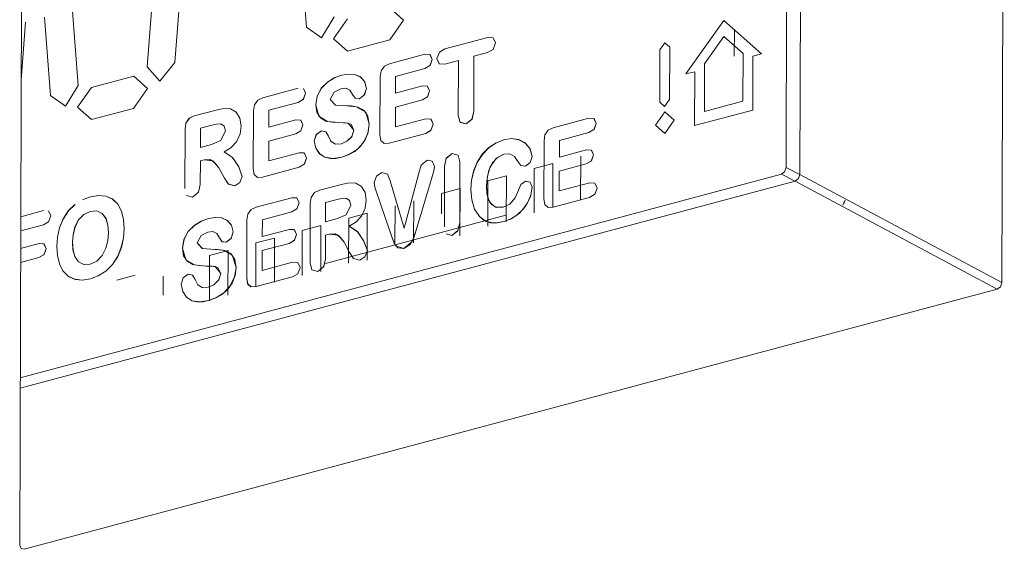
# Model space of a CAD drawing. Header units: millimetres. Extents: x 37081 to 77972, y -4495 to 22354.
# Tile 23 of 109: x 46134 to 46168, y 1228 to 1247. Entities that reach past the tile are written whole.
import ezdxf

# ---------------------------------------------------------------- set-up
doc = ezdxf.new("R2010")
doc.units = ezdxf.units.MM
doc.layers.add('G-XREF-____-OTLN', color=8, linetype='Continuous', lineweight=9)
doc.layers.add('M-EQPM-____-OTLN', color=50, linetype='Continuous', lineweight=20)

# ---------------------------------------------------------------- blocks, each defined once
blk = doc.blocks.new('City Class FR - City Class F_iam-1595380-_3D_ копия 2')
at = {"layer": 'G-XREF-____-OTLN'}
for p, q in [((46167.746, 1265.414), (46167.66, 1237.527)), ((46160.19, 1241.506), (46160.258, 1263.597)), ((46160.667, 1241.271), (46160.736, 1263.725)), ((46133.664, 1228.437), (46133.751, 1256.324)), ((46143.39, 1249.089), (46143.591, 1246.368)), ((46143.591, 1246.368), (46143.39, 1249.089)), ((46138.297, 1247.824), (46138.079, 1244.991)), ((46138.079, 1244.991), (46138.297, 1247.824)), ((46139.036, 1245.15), (46139.254, 1247.983)), ((46139.254, 1247.983), (46139.036, 1245.15)), ((46135.687, 1244.352), (46135.486, 1247.073)), ((46135.486, 1247.073), (46135.687, 1244.352)), ((46134.528, 1246.719), (46134.729, 1243.999)), ((46134.729, 1243.999), (46134.528, 1246.719)), ((46133.714, 1244.549), (46133.868, 1246.543)), ((46133.868, 1246.543), (46133.714, 1244.549)), ((46158.042, 1246.601), (46156.728, 1244.747)), ((46156.728, 1244.747), (46158.042, 1246.601)), ((46159.346, 1245.447), (46158.042, 1246.601)), ((46158.042, 1246.601), (46159.346, 1245.447)), ((46158.04, 1246.044), (46157.37, 1245.098)), ((46158.04, 1246.044), (46157.37, 1245.098)), ((46158.705, 1245.455), (46158.04, 1246.044)), ((46158.705, 1245.455), (46158.04, 1246.044)), ((46158.402, 1246.284), (46158.399, 1245.369)), ((46145.01, 1245.536), (46146.471, 1245.927)), ((46146.471, 1245.927), (46145.01, 1245.536)), ((46149.863, 1246.009), (46148.38, 1245.612)), ((46148.38, 1245.612), (46149.863, 1246.009)), ((46147.693, 1245.429), (46146.461, 1245.099)), ((46146.461, 1245.099), (46147.693, 1245.429)), ((46149.38, 1243.455), (46149.386, 1245.358)), ((46149.386, 1245.358), (46149.38, 1243.455)), ((46149.386, 1245.358), (46149.861, 1245.486)), ((46149.861, 1245.486), (46149.386, 1245.358)), ((46155.823, 1245.581), (46155.817, 1243.774)), ((46155.817, 1243.774), (46155.823, 1245.581)), ((46156.158, 1243.865), (46156.164, 1245.672)), ((46156.164, 1245.672), (46156.158, 1243.865)), ((46158.7, 1243.803), (46158.705, 1245.455)), ((46158.7, 1243.803), (46158.705, 1245.455)), ((46159.04, 1243.499), (46159.046, 1245.367)), ((46159.046, 1245.367), (46159.04, 1243.499)), ((46159.046, 1245.367), (46159.346, 1245.447)), ((46159.346, 1245.447), (46159.046, 1245.367)), ((46148.378, 1245.089), (46148.853, 1245.216)), ((46148.853, 1245.216), (46148.378, 1245.089)), ((46148.853, 1245.216), (46148.847, 1243.313)), ((46148.847, 1243.313), (46148.853, 1245.216)), ((46157.37, 1245.098), (46157.365, 1243.446)), ((46157.37, 1245.098), (46157.365, 1243.446)), ((46137.613, 1244.672), (46136.151, 1244.281)), ((46136.151, 1244.281), (46137.613, 1244.672)), ((46146.673, 1244.663), (46147.692, 1244.936)), ((46147.692, 1244.936), (46146.673, 1244.663)), ((46156.728, 1244.747), (46157.029, 1244.827)), ((46157.029, 1244.827), (46156.728, 1244.747)), ((46157.029, 1244.827), (46157.023, 1242.959)), ((46157.023, 1242.959), (46157.029, 1244.827)), ((46146.14, 1244.646), (46146.134, 1242.635)), ((46146.134, 1242.635), (46146.14, 1244.646)), ((46146.671, 1244.082), (46146.673, 1244.663)), ((46146.673, 1244.663), (46146.671, 1244.082)), ((46147.606, 1244.332), (46146.671, 1244.082)), ((46146.671, 1244.082), (46147.606, 1244.332)), ((46143.309, 1244.256), (46142.077, 1243.927)), ((46142.077, 1243.927), (46143.309, 1244.256)), ((46143.561, 1244.078), (46143.483, 1244.249)), ((46143.488, 1244.246), (46143.561, 1244.078)), ((46142.289, 1243.491), (46143.308, 1243.763)), ((46143.308, 1243.763), (46142.289, 1243.491)), ((46146.669, 1243.597), (46147.605, 1243.848)), ((46147.605, 1243.848), (46146.669, 1243.597)), ((46157.365, 1243.446), (46158.7, 1243.803)), ((46157.365, 1243.446), (46158.7, 1243.803)), ((46136.148, 1243.166), (46137.609, 1243.557)), ((46137.609, 1243.557), (46136.148, 1243.166)), ((46140.468, 1243.497), (46139.709, 1243.294)), ((46139.709, 1243.294), (46140.468, 1243.497)), ((46141.757, 1243.473), (46141.751, 1241.463)), ((46141.751, 1241.463), (46141.757, 1243.473)), ((46142.287, 1242.91), (46142.289, 1243.491)), ((46142.289, 1243.491), (46142.287, 1242.91)), ((46146.667, 1242.913), (46146.669, 1243.597)), ((46146.669, 1243.597), (46146.667, 1242.913)), ((46157.023, 1242.959), (46159.04, 1243.499)), ((46159.04, 1243.499), (46157.023, 1242.959)), ((46140.318, 1242.975), (46139.921, 1242.869)), ((46140.318, 1242.975), (46139.921, 1242.869)), ((46143.223, 1243.16), (46142.287, 1242.91)), ((46142.287, 1242.91), (46143.223, 1243.16)), ((46147.721, 1243.195), (46146.667, 1242.913)), ((46146.667, 1242.913), (46147.721, 1243.195)), ((46153.366, 1243.214), (46152.134, 1242.884)), ((46152.134, 1242.884), (46153.366, 1243.214)), ((46139.389, 1242.84), (46139.382, 1240.782)), ((46139.382, 1240.782), (46139.389, 1242.84)), ((46139.921, 1242.869), (46139.919, 1242.208)), ((46139.921, 1242.869), (46139.919, 1242.208)), ((46142.286, 1242.425), (46143.221, 1242.675)), ((46143.221, 1242.675), (46142.286, 1242.425)), ((46146.452, 1242.35), (46147.72, 1242.689)), ((46147.72, 1242.689), (46146.452, 1242.35)), ((46152.346, 1242.449), (46153.365, 1242.721)), ((46153.365, 1242.721), (46152.346, 1242.449)), ((46139.919, 1242.208), (46140.303, 1242.31)), ((46139.919, 1242.208), (46140.303, 1242.31)), ((46142.284, 1241.741), (46142.286, 1242.425)), ((46142.286, 1242.425), (46142.284, 1241.741)), ((46151.814, 1242.431), (46151.808, 1240.42)), ((46151.808, 1240.42), (46151.814, 1242.431)), ((46152.344, 1241.867), (46152.346, 1242.449)), ((46152.346, 1242.449), (46152.344, 1241.867)), ((46143.338, 1242.023), (46142.284, 1241.741)), ((46142.284, 1241.741), (46143.338, 1242.023)), ((46153.28, 1242.117), (46152.344, 1241.867)), ((46152.344, 1241.867), (46153.28, 1242.117)), ((46139.915, 1240.925), (46139.918, 1241.745)), ((46139.918, 1241.745), (46139.915, 1240.925)), ((46139.918, 1241.745), (46140.047, 1241.779)), ((46140.047, 1241.779), (46139.918, 1241.745)), ((46148.896, 1239.594), (46148.902, 1241.702)), ((46148.902, 1241.702), (46148.896, 1239.594)), ((46151.477, 1241.474), (46152.12, 1241.645)), ((46151.477, 1241.474), (46152.12, 1241.645)), ((46152.12, 1241.645), (46152.115, 1240.132)), ((46152.12, 1241.645), (46152.115, 1240.132)), ((46152.343, 1241.383), (46153.278, 1241.633)), ((46153.278, 1241.633), (46152.343, 1241.383)), ((46153.078, 1240.386), (46153.083, 1241.903)), ((46153.078, 1240.386), (46153.083, 1241.903)), ((46160.029, 1241.277), (46133.682, 1234.232)), ((46140.56, 1241.497), (46140.75, 1241.144)), ((46140.75, 1241.144), (46140.56, 1241.497)), ((46142.069, 1241.178), (46143.336, 1241.517)), ((46143.336, 1241.517), (46142.069, 1241.178)), ((46147.475, 1241.316), (46146.978, 1239.406)), ((46146.978, 1239.406), (46147.475, 1241.316)), ((46148.369, 1241.559), (46148.363, 1239.452)), ((46148.363, 1239.452), (46148.369, 1241.559)), ((46151.472, 1239.939), (46151.477, 1241.474)), ((46151.472, 1239.939), (46151.477, 1241.474)), ((46152.341, 1240.698), (46152.343, 1241.383)), ((46152.343, 1241.383), (46152.341, 1240.698)), ((46160.029, 1241.277), (46160.506, 1241.042)), ((46160.667, 1241.271), (46160.19, 1241.506)), ((46167.66, 1237.527), (46160.667, 1241.271)), ((46160.506, 1241.042), (46133.681, 1233.869)), ((46144.8, 1240.923), (46144.041, 1240.72)), ((46144.041, 1240.72), (46144.8, 1240.923)), ((46146.978, 1239.406), (46146.491, 1241.053)), ((46146.491, 1241.053), (46146.978, 1239.406)), ((46147.385, 1239.337), (46147.949, 1241.232)), ((46147.949, 1241.232), (46147.385, 1239.337)), ((46149.866, 1239.482), (46149.871, 1241.044)), ((46149.866, 1239.482), (46149.871, 1241.044)), ((46149.871, 1241.044), (46150.514, 1241.216)), ((46149.871, 1241.044), (46150.514, 1241.216)), ((46150.514, 1241.216), (46150.509, 1239.626)), ((46150.514, 1241.216), (46150.509, 1239.626)), ((46153.395, 1240.98), (46152.341, 1240.698)), ((46152.341, 1240.698), (46153.395, 1240.98)), ((46160.506, 1241.042), (46167.499, 1237.299)), ((46146.004, 1240.693), (46146.546, 1239.11)), ((46146.546, 1239.11), (46146.004, 1240.693)), ((46148.263, 1239.904), (46148.265, 1240.615)), ((46148.263, 1239.904), (46148.265, 1240.615)), ((46148.265, 1240.615), (46148.908, 1240.786)), ((46148.265, 1240.615), (46148.908, 1240.786)), ((46148.908, 1240.786), (46148.903, 1239.142)), ((46148.908, 1240.786), (46148.903, 1239.142)), ((46135.836, 1240.396), (46136.11, 1240.496)), ((46136.11, 1240.496), (46135.841, 1240.395)), ((46139.44, 1240.543), (46139.648, 1240.485)), ((46139.648, 1240.485), (46139.443, 1240.538)), ((46143.085, 1240.465), (46141.853, 1240.135)), ((46141.853, 1240.135), (46143.085, 1240.465)), ((46143.72, 1240.267), (46143.714, 1238.209)), ((46143.714, 1238.209), (46143.72, 1240.267)), ((46144.253, 1240.295), (46144.251, 1239.634)), ((46144.253, 1240.295), (46144.251, 1239.634)), ((46144.65, 1240.401), (46144.253, 1240.295)), ((46144.65, 1240.401), (46144.253, 1240.295)), ((46147.302, 1240.357), (46147.297, 1238.907)), ((46147.302, 1240.357), (46147.297, 1238.907)), ((46152.126, 1240.135), (46153.393, 1240.474)), ((46153.393, 1240.474), (46152.126, 1240.135)), ((46134.488, 1240.017), (46133.699, 1239.806)), ((46133.699, 1239.806), (46134.488, 1240.017)), ((46134.74, 1239.839), (46134.662, 1240.01)), ((46134.666, 1240.007), (46134.74, 1239.839)), ((46142.065, 1239.699), (46143.083, 1239.972)), ((46143.083, 1239.972), (46142.065, 1239.699)), ((46145.053, 1239.756), (46145.696, 1239.928)), ((46145.053, 1239.756), (46145.696, 1239.928)), ((46145.696, 1239.928), (46145.691, 1238.305)), ((46145.696, 1239.928), (46145.691, 1238.305)), ((46146.655, 1238.907), (46146.659, 1240.185)), ((46146.655, 1238.907), (46146.659, 1240.185)), ((46141.532, 1239.682), (46141.526, 1237.671)), ((46141.526, 1237.671), (46141.532, 1239.682)), ((46142.063, 1239.118), (46142.065, 1239.699)), ((46142.065, 1239.699), (46142.063, 1239.118)), ((46150.495, 1239.858), (46144.251, 1238.188)), ((46144.251, 1239.634), (46144.635, 1239.737)), ((46144.251, 1239.634), (46144.635, 1239.737)), ((46145.049, 1238.193), (46145.053, 1239.756)), ((46145.049, 1238.193), (46145.053, 1239.756)), ((46133.698, 1239.313), (46134.487, 1239.524)), ((46134.487, 1239.524), (46133.698, 1239.313)), ((46142.998, 1239.368), (46142.063, 1239.118)), ((46142.063, 1239.118), (46142.998, 1239.368)), ((46143.443, 1237.775), (46143.447, 1239.326)), ((46143.443, 1237.775), (46143.447, 1239.326)), ((46143.447, 1239.326), (46144.09, 1239.498)), ((46143.447, 1239.326), (46144.09, 1239.498)), ((46144.09, 1239.498), (46144.085, 1237.914)), ((46144.09, 1239.498), (46144.085, 1237.914)), ((46141.837, 1237.383), (46141.842, 1238.897)), ((46141.837, 1237.383), (46141.842, 1238.897)), ((46141.842, 1238.897), (46142.484, 1239.069)), ((46141.842, 1238.897), (46142.484, 1239.069)), ((46142.061, 1238.634), (46142.997, 1238.884)), ((46142.997, 1238.884), (46142.061, 1238.634)), ((46142.484, 1239.069), (46142.479, 1237.538)), ((46142.484, 1239.069), (46142.479, 1237.538)), ((46144.247, 1238.351), (46144.249, 1239.171)), ((46144.249, 1239.171), (46144.247, 1238.351)), ((46144.249, 1239.171), (46144.379, 1239.206)), ((46144.379, 1239.206), (46144.249, 1239.171)), ((46144.892, 1238.924), (46145.082, 1238.57)), ((46145.082, 1238.57), (46144.892, 1238.924)), ((46148.421, 1239.215), (46148.625, 1239.154)), ((46148.625, 1239.154), (46148.423, 1239.213)), ((46134.333, 1238.874), (46133.696, 1238.704)), ((46133.696, 1238.704), (46134.333, 1238.874)), ((46140.236, 1238.468), (46140.878, 1238.639)), ((46140.236, 1238.468), (46140.878, 1238.639)), ((46140.878, 1238.639), (46140.873, 1237.095)), ((46140.878, 1238.639), (46140.873, 1237.095)), ((46142.059, 1237.949), (46142.061, 1238.634)), ((46142.061, 1238.634), (46142.059, 1237.949)), ((46133.695, 1238.222), (46134.331, 1238.392)), ((46134.331, 1238.392), (46133.695, 1238.222)), ((46140.231, 1236.899), (46140.236, 1238.468)), ((46140.231, 1236.899), (46140.236, 1238.468)), ((46143.113, 1238.231), (46142.059, 1237.949)), ((46142.059, 1237.949), (46143.113, 1238.231)), ((46137.024, 1237.609), (46137.666, 1237.78)), ((46137.024, 1237.609), (46137.666, 1237.78)), ((46138.627, 1237.086), (46138.629, 1237.746)), ((46138.627, 1237.086), (46138.629, 1237.746)), ((46141.844, 1237.386), (46143.112, 1237.725)), ((46143.112, 1237.725), (46141.844, 1237.386)), ((46167.499, 1237.299), (46133.824, 1228.294))]:
    blk.add_line(p, q, dxfattribs=at)
for points in [[(46143.591, 1246.368, 0), (46144.11, 1246.001, 0), (46144.549, 1246.721, 0)], [(46144.549, 1246.721, 0), (46144.11, 1246.001, 0), (46143.591, 1246.368, 0)], [(46146.471, 1245.927, 0), (46146.954, 1246.613, 0), (46146.475, 1247.042, 0)], [(46146.475, 1247.042, 0), (46146.954, 1246.613, 0), (46146.471, 1245.927, 0)], [(46145.013, 1246.651, 0), (46144.531, 1245.965, 0), (46145.01, 1245.536, 0)], [(46145.01, 1245.536, 0), (46144.531, 1245.965, 0), (46145.013, 1246.651, 0)], [(46149.861, 1245.486, 0), (46150.052, 1245.596, 0), (46150.135, 1245.821, 0)], [(46150.135, 1245.821, 0), (46150.049, 1245.593, 0), (46149.861, 1245.486, 0)], [(46150.135, 1245.821, 0), (46150.049, 1246.002, 0), (46149.863, 1246.009, 0)], [(46149.863, 1246.009, 0), (46150.052, 1246, 0), (46150.135, 1245.821, 0)], [(46156.164, 1245.672, 0), (46155.994, 1245.825, 0), (46155.823, 1245.581, 0)], [(46155.823, 1245.581, 0), (46155.994, 1245.825, 0), (46156.164, 1245.672, 0)], [(46147.945, 1245.251, 0), (46147.866, 1245.421, 0), (46147.693, 1245.429, 0)], [(46147.693, 1245.429, 0), (46147.871, 1245.418, 0), (46147.945, 1245.251, 0)], [(46148.38, 1245.612, 0), (46148.191, 1245.501, 0), (46148.108, 1245.279, 0)], [(46148.108, 1245.279, 0), (46148.194, 1245.504, 0), (46148.38, 1245.612, 0)], [(46138.079, 1244.991, 0), (46138.514, 1244.504, 0), (46139.036, 1245.15, 0)], [(46139.036, 1245.15, 0), (46138.514, 1244.504, 0), (46138.079, 1244.991, 0)], [(46146.461, 1245.099, 0), (46146.289, 1245.018, 0), (46146.171, 1244.854, 0), (46146.14, 1244.646, 0)], [(46146.14, 1244.646, 0), (46146.171, 1244.853, 0), (46146.288, 1245.018, 0), (46146.461, 1245.099, 0)], [(46147.692, 1244.936, 0), (46147.871, 1245.042, 0), (46147.945, 1245.251, 0)], [(46147.945, 1245.251, 0), (46147.866, 1245.036, 0), (46147.692, 1244.936, 0)], [(46148.108, 1245.279, 0), (46148.191, 1245.096, 0), (46148.378, 1245.089, 0)], [(46148.378, 1245.089, 0), (46148.188, 1245.098, 0), (46148.108, 1245.279, 0)], [(46137.609, 1243.557, 0), (46138.092, 1244.243, 0), (46137.613, 1244.672, 0)], [(46137.613, 1244.672, 0), (46138.092, 1244.243, 0), (46137.609, 1243.557, 0)], [(46143.91, 1243.679, 0), (46143.959, 1243.979, 0), (46144.104, 1244.255, 0), (46144.316, 1244.467, 0), (46144.555, 1244.612, 0), (46144.813, 1244.704, 0)], [(46144.813, 1244.704, 0), (46144.563, 1244.613, 0), (46144.321, 1244.468, 0), (46144.108, 1244.254, 0), (46143.962, 1243.978, 0), (46143.91, 1243.679, 0)], [(46144.813, 1244.704, 0), (46145.042, 1244.745, 0), (46145.261, 1244.729, 0), (46145.456, 1244.644, 0), (46145.603, 1244.482, 0), (46145.664, 1244.243, 0)], [(46145.664, 1244.243, 0), (46145.607, 1244.479, 0), (46145.46, 1244.642, 0), (46145.265, 1244.727, 0), (46145.049, 1244.744, 0), (46144.813, 1244.704, 0)], [(46134.729, 1243.999, 0), (46135.248, 1243.631, 0), (46135.687, 1244.352, 0)], [(46135.687, 1244.352, 0), (46135.248, 1243.631, 0), (46134.729, 1243.999, 0)], [(46147.85, 1244.158, 0), (46147.774, 1244.324, 0), (46147.606, 1244.332, 0)], [(46147.606, 1244.332, 0), (46147.779, 1244.321, 0), (46147.85, 1244.158, 0)], [(46136.151, 1244.281, 0), (46135.669, 1243.595, 0), (46136.148, 1243.166, 0)], [(46136.148, 1243.166, 0), (46135.669, 1243.595, 0), (46136.151, 1244.281, 0)], [(46143.308, 1243.763, 0), (46143.487, 1243.87, 0), (46143.561, 1244.078, 0)], [(46143.561, 1244.078, 0), (46143.482, 1243.864, 0), (46143.308, 1243.763, 0)], [(46144.41, 1243.862, 0), (46144.549, 1244.119, 0), (46144.78, 1244.237, 0)], [(46144.78, 1244.237, 0), (46144.549, 1244.119, 0), (46144.41, 1243.862, 0)], [(46144.78, 1244.237, 0), (46144.955, 1244.258, 0), (46145.091, 1244.185, 0), (46145.185, 1244.037, 0)], [(46145.185, 1244.037, 0), (46145.092, 1244.184, 0), (46144.962, 1244.257, 0), (46144.78, 1244.237, 0)], [(46145.185, 1244.037, 0), (46145.279, 1243.906, 0), (46145.424, 1243.888, 0)], [(46145.424, 1243.888, 0), (46145.273, 1243.912, 0), (46145.185, 1244.037, 0)], [(46145.424, 1243.888, 0), (46145.596, 1244.025, 0), (46145.664, 1244.243, 0)], [(46145.664, 1244.243, 0), (46145.593, 1244.021, 0), (46145.424, 1243.888, 0)], [(46147.605, 1243.848, 0), (46147.78, 1243.954, 0), (46147.85, 1244.158, 0)], [(46147.85, 1244.158, 0), (46147.775, 1243.948, 0), (46147.605, 1243.848, 0)], [(46142.077, 1243.927, 0), (46141.905, 1243.846, 0), (46141.788, 1243.681, 0), (46141.757, 1243.473, 0)], [(46141.757, 1243.473, 0), (46141.788, 1243.681, 0), (46141.905, 1243.846, 0), (46142.077, 1243.927, 0)], [(46144.713, 1243.064, 0), (46144.483, 1243.077, 0), (46144.266, 1243.119, 0), (46144.076, 1243.227, 0), (46143.947, 1243.421, 0), (46143.91, 1243.679, 0)], [(46143.91, 1243.679, 0), (46144.024, 1243.283, 0), (46144.321, 1243.104, 0), (46144.713, 1243.064, 0)], [(46144.889, 1243.651, 0), (46144.601, 1243.668, 0), (46144.41, 1243.862, 0)], [(46144.41, 1243.862, 0), (46144.594, 1243.67, 0), (46144.889, 1243.651, 0)], [(46144.889, 1243.651, 0), (46145.133, 1243.64, 0), (46145.371, 1243.6, 0), (46145.582, 1243.494, 0), (46145.72, 1243.287, 0), (46145.761, 1243.006, 0)], [(46145.761, 1243.006, 0), (46145.644, 1243.429, 0), (46145.316, 1243.614, 0), (46144.889, 1243.651, 0)], [(46155.817, 1243.774, 0), (46155.987, 1243.621, 0), (46156.158, 1243.865, 0)], [(46156.158, 1243.865, 0), (46155.987, 1243.621, 0), (46155.817, 1243.774, 0)], [(46140.963, 1243.541, 0), (46140.72, 1243.551, 0), (46140.468, 1243.497, 0)], [(46140.468, 1243.497, 0), (46140.721, 1243.551, 0), (46140.963, 1243.541, 0)], [(46141.331, 1242.955, 0), (46141.289, 1243.223, 0), (46141.162, 1243.43, 0), (46140.963, 1243.541, 0)], [(46140.963, 1243.541, 0), (46141.162, 1243.43, 0), (46141.289, 1243.222, 0), (46141.331, 1242.955, 0)], [(46148.847, 1243.313, 0), (46148.906, 1243.075, 0), (46149.113, 1243.016, 0)], [(46149.113, 1243.016, 0), (46148.909, 1243.072, 0), (46148.847, 1243.313, 0)], [(46149.113, 1243.016, 0), (46149.318, 1243.181, 0), (46149.38, 1243.455, 0)], [(46149.38, 1243.455, 0), (46149.321, 1243.186, 0), (46149.113, 1243.016, 0)], [(46156.323, 1243.15, 0), (46155.998, 1243.441, 0), (46155.671, 1242.976, 0)], [(46155.671, 1242.976, 0), (46155.998, 1243.441, 0), (46156.323, 1243.15, 0)], [(46139.709, 1243.294, 0), (46139.537, 1243.213, 0), (46139.42, 1243.048, 0), (46139.389, 1242.84, 0)], [(46139.389, 1242.84, 0), (46139.42, 1243.048, 0), (46139.536, 1243.212, 0), (46139.709, 1243.294, 0)], [(46140.628, 1243.021, 0), (46140.476, 1243.011, 0), (46140.318, 1242.975, 0)], [(46140.628, 1243.021, 0), (46140.476, 1243.011, 0), (46140.318, 1242.975, 0)], [(46140.79, 1242.776, 0), (46140.746, 1242.941, 0), (46140.628, 1243.021, 0)], [(46140.79, 1242.776, 0), (46140.746, 1242.941, 0), (46140.628, 1243.021, 0)], [(46143.221, 1242.675, 0), (46143.396, 1242.782, 0), (46143.467, 1242.986, 0)], [(46143.467, 1242.986, 0), (46143.391, 1242.776, 0), (46143.221, 1242.675, 0)], [(46143.467, 1242.986, 0), (46143.39, 1243.152, 0), (46143.223, 1243.16, 0)], [(46143.223, 1243.16, 0), (46143.396, 1243.149, 0), (46143.467, 1242.986, 0)], [(46144.713, 1243.064, 0), (46145.036, 1243.046, 0), (46145.233, 1242.805, 0)], [(46145.233, 1242.805, 0), (46145.136, 1243.008, 0), (46144.935, 1243.057, 0), (46144.713, 1243.064, 0)], [(46145.761, 1243.006, 0), (46145.71, 1242.684, 0), (46145.563, 1242.378, 0), (46145.342, 1242.136, 0), (46145.085, 1241.969, 0), (46144.81, 1241.865, 0)], [(46144.81, 1241.865, 0), (46145.04, 1241.945, 0), (46145.262, 1242.069, 0), (46145.463, 1242.245, 0), (46145.626, 1242.472, 0), (46145.728, 1242.735, 0), (46145.761, 1243.006, 0)], [(46147.72, 1242.689, 0), (46147.901, 1242.798, 0), (46147.977, 1243.009, 0)], [(46147.977, 1243.009, 0), (46147.896, 1242.792, 0), (46147.72, 1242.689, 0)], [(46147.977, 1243.009, 0), (46147.898, 1243.185, 0), (46147.721, 1243.195, 0)], [(46147.721, 1243.195, 0), (46147.902, 1243.182, 0), (46147.977, 1243.009, 0)], [(46153.365, 1242.721, 0), (46153.544, 1242.827, 0), (46153.618, 1243.036, 0)], [(46153.618, 1243.036, 0), (46153.539, 1242.822, 0), (46153.365, 1242.721, 0)], [(46153.618, 1243.036, 0), (46153.54, 1243.207, 0), (46153.366, 1243.214, 0)], [(46153.366, 1243.214, 0), (46153.544, 1243.204, 0), (46153.618, 1243.036, 0)], [(46155.671, 1242.976, 0), (46155.996, 1242.685, 0), (46156.323, 1243.15, 0)], [(46156.323, 1243.15, 0), (46155.996, 1242.685, 0), (46155.671, 1242.976, 0)], [(46140.303, 1242.31, 0), (46140.63, 1242.448, 0), (46140.79, 1242.776, 0)], [(46140.303, 1242.31, 0), (46140.63, 1242.448, 0), (46140.79, 1242.776, 0)], [(46140.742, 1242.051, 0), (46140.973, 1242.193, 0), (46141.169, 1242.402, 0), (46141.294, 1242.671, 0), (46141.331, 1242.955, 0)], [(46141.331, 1242.955, 0), (46141.294, 1242.671, 0), (46141.169, 1242.402, 0), (46140.971, 1242.192, 0), (46140.742, 1242.051, 0)], [(46144.106, 1242.777, 0), (46143.932, 1242.65, 0), (46143.862, 1242.436, 0)], [(46143.862, 1242.436, 0), (46143.936, 1242.655, 0), (46144.106, 1242.777, 0)], [(46144.348, 1242.6, 0), (46144.257, 1242.747, 0), (46144.106, 1242.777, 0)], [(46144.106, 1242.777, 0), (46144.262, 1242.743, 0), (46144.348, 1242.6, 0)], [(46145.233, 1242.805, 0), (46145.158, 1242.577, 0), (46144.993, 1242.417, 0), (46144.798, 1242.333, 0)], [(46144.798, 1242.333, 0), (46144.993, 1242.418, 0), (46145.162, 1242.583, 0), (46145.233, 1242.805, 0)], [(46146.134, 1242.635, 0), (46146.163, 1242.443, 0), (46146.279, 1242.339, 0), (46146.452, 1242.35, 0)], [(46146.452, 1242.35, 0), (46146.28, 1242.338, 0), (46146.164, 1242.442, 0), (46146.134, 1242.635, 0)], [(46152.134, 1242.884, 0), (46151.962, 1242.804, 0), (46151.845, 1242.639, 0), (46151.814, 1242.431, 0)], [(46151.814, 1242.431, 0), (46151.845, 1242.638, 0), (46151.961, 1242.803, 0), (46152.134, 1242.884, 0)], [(46143.862, 1242.436, 0), (46143.915, 1242.182, 0), (46144.048, 1241.988, 0), (46144.231, 1241.864, 0)], [(46144.231, 1241.864, 0), (46144.047, 1241.988, 0), (46143.915, 1242.183, 0), (46143.862, 1242.436, 0)], [(46144.798, 1242.333, 0), (46144.598, 1242.316, 0), (46144.439, 1242.418, 0), (46144.348, 1242.6, 0)], [(46144.348, 1242.6, 0), (46144.443, 1242.413, 0), (46144.591, 1242.318, 0), (46144.798, 1242.333, 0)], [(46149.285, 1240.746, 0), (46149.305, 1241.063, 0), (46149.372, 1241.381, 0), (46149.495, 1241.69, 0), (46149.674, 1241.968, 0), (46149.899, 1242.198, 0), (46150.153, 1242.368, 0), (46150.421, 1242.472, 0)], [(46150.421, 1242.472, 0), (46150.156, 1242.366, 0), (46149.905, 1242.196, 0), (46149.684, 1241.965, 0), (46149.504, 1241.686, 0), (46149.379, 1241.38, 0), (46149.308, 1241.066, 0), (46149.285, 1240.746, 0)], [(46150.421, 1242.472, 0), (46150.686, 1242.512, 0), (46150.936, 1242.474, 0), (46151.157, 1242.361, 0), (46151.325, 1242.165, 0), (46151.402, 1241.889, 0)], [(46151.402, 1241.889, 0), (46151.33, 1242.161, 0), (46151.162, 1242.357, 0), (46150.94, 1242.472, 0), (46150.69, 1242.51, 0), (46150.421, 1242.472, 0)], [(46141.366, 1241.201, 0), (46141.245, 1241.533, 0), (46141.023, 1241.868, 0), (46140.742, 1242.051, 0)], [(46140.742, 1242.051, 0), (46141.028, 1241.861, 0), (46141.233, 1241.557, 0), (46141.366, 1241.201, 0)], [(46143.593, 1241.837, 0), (46143.515, 1242.013, 0), (46143.338, 1242.023, 0)], [(46143.338, 1242.023, 0), (46143.519, 1242.01, 0), (46143.593, 1241.837, 0)], [(46148.634, 1241.994, 0), (46148.432, 1241.83, 0), (46148.369, 1241.559, 0)], [(46148.369, 1241.559, 0), (46148.43, 1241.826, 0), (46148.634, 1241.994, 0)], [(46148.902, 1241.702, 0), (46148.842, 1241.938, 0), (46148.634, 1241.994, 0)], [(46148.634, 1241.994, 0), (46148.839, 1241.942, 0), (46148.902, 1241.702, 0)], [(46150.423, 1241.967, 0), (46150.152, 1241.818, 0), (46149.952, 1241.538, 0), (46149.853, 1241.213, 0), (46149.825, 1240.873, 0)], [(46149.825, 1240.873, 0), (46149.843, 1241.14, 0), (46149.902, 1241.406, 0), (46150.021, 1241.658, 0), (46150.203, 1241.858, 0), (46150.423, 1241.967, 0)], [(46150.423, 1241.967, 0), (46150.627, 1241.979, 0), (46150.792, 1241.888, 0), (46150.91, 1241.723, 0)], [(46150.91, 1241.723, 0), (46150.792, 1241.888, 0), (46150.625, 1241.979, 0), (46150.423, 1241.967, 0)], [(46153.524, 1241.944, 0), (46153.447, 1242.11, 0), (46153.28, 1242.117, 0)], [(46153.28, 1242.117, 0), (46153.453, 1242.106, 0), (46153.524, 1241.944, 0)], [(46140.047, 1241.779, 0), (46140.262, 1241.79, 0), (46140.422, 1241.667, 0), (46140.56, 1241.497, 0)], [(46140.56, 1241.497, 0), (46140.352, 1241.738, 0), (46140.047, 1241.779, 0)], [(46143.336, 1241.517, 0), (46143.517, 1241.625, 0), (46143.593, 1241.837, 0)], [(46143.593, 1241.837, 0), (46143.513, 1241.62, 0), (46143.336, 1241.517, 0)], [(46144.231, 1241.864, 0), (46144.413, 1241.821, 0), (46144.608, 1241.826, 0), (46144.81, 1241.865, 0)], [(46144.81, 1241.865, 0), (46144.506, 1241.818, 0), (46144.231, 1241.864, 0)], [(46147.766, 1241.762, 0), (46147.564, 1241.592, 0), (46147.475, 1241.316, 0)], [(46147.475, 1241.316, 0), (46147.562, 1241.587, 0), (46147.766, 1241.762, 0)], [(46148.019, 1241.55, 0), (46147.939, 1241.73, 0), (46147.766, 1241.762, 0)], [(46147.766, 1241.762, 0), (46147.944, 1241.726, 0), (46148.019, 1241.55, 0)], [(46150.91, 1241.723, 0), (46151.01, 1241.579, 0), (46151.175, 1241.555, 0)], [(46151.175, 1241.555, 0), (46151.008, 1241.581, 0), (46150.91, 1241.723, 0)], [(46151.175, 1241.555, 0), (46151.338, 1241.684, 0), (46151.402, 1241.889, 0)], [(46151.402, 1241.889, 0), (46151.334, 1241.678, 0), (46151.175, 1241.555, 0)], [(46153.278, 1241.633, 0), (46153.453, 1241.739, 0), (46153.524, 1241.944, 0)], [(46153.524, 1241.944, 0), (46153.448, 1241.733, 0), (46153.278, 1241.633, 0)], [(46141.751, 1241.463, 0), (46141.78, 1241.271, 0), (46141.895, 1241.166, 0), (46142.069, 1241.178, 0)], [(46142.069, 1241.178, 0), (46141.896, 1241.166, 0), (46141.78, 1241.27, 0), (46141.751, 1241.463, 0)], [(46146.194, 1241.341, 0), (46146.013, 1241.211, 0), (46145.933, 1240.99, 0)], [(46145.933, 1240.99, 0), (46146.016, 1241.214, 0), (46146.194, 1241.341, 0)], [(46146.491, 1241.053, 0), (46146.4, 1241.276, 0), (46146.194, 1241.341, 0)], [(46146.194, 1241.341, 0), (46146.396, 1241.282, 0), (46146.491, 1241.053, 0)], [(46147.949, 1241.232, 0), (46147.995, 1241.39, 0), (46148.019, 1241.55, 0)], [(46148.019, 1241.55, 0), (46147.995, 1241.39, 0), (46147.949, 1241.232, 0)], [(46160.19, 1241.506, 0), (46160.142, 1241.362, 0), (46160.029, 1241.277, 0)], [(46160.667, 1241.271, 0), (46160.617, 1241.128, 0), (46160.506, 1241.042, 0)], [(46139.648, 1240.485, 0), (46139.853, 1240.651, 0), (46139.915, 1240.925, 0)], [(46139.915, 1240.925, 0), (46139.856, 1240.655, 0), (46139.648, 1240.485, 0)], [(46140.75, 1241.144, 0), (46140.886, 1240.939, 0), (46141.107, 1240.875, 0)], [(46141.107, 1240.875, 0), (46140.889, 1240.936, 0), (46140.75, 1241.144, 0)], [(46141.107, 1240.875, 0), (46141.285, 1240.992, 0), (46141.366, 1241.201, 0)], [(46141.366, 1241.201, 0), (46141.28, 1240.987, 0), (46141.107, 1240.875, 0)], [(46145.295, 1240.968, 0), (46145.052, 1240.977, 0), (46144.8, 1240.923, 0)], [(46144.8, 1240.923, 0), (46145.052, 1240.977, 0), (46145.295, 1240.968, 0)], [(46145.662, 1240.382, 0), (46145.621, 1240.649, 0), (46145.493, 1240.856, 0), (46145.295, 1240.968, 0)], [(46145.295, 1240.968, 0), (46145.493, 1240.856, 0), (46145.621, 1240.649, 0), (46145.662, 1240.382, 0)], [(46145.933, 1240.99, 0), (46145.957, 1240.835, 0), (46146.004, 1240.693, 0)], [(46146.004, 1240.693, 0), (46145.957, 1240.835, 0), (46145.933, 1240.99, 0)], [(46151.17, 1241.035, 0), (46151.006, 1240.917, 0), (46150.926, 1240.722, 0)], [(46150.926, 1240.722, 0), (46151.01, 1240.924, 0), (46151.17, 1241.035, 0)], [(46151.405, 1240.824, 0), (46151.334, 1241.001, 0), (46151.17, 1241.035, 0)], [(46151.17, 1241.035, 0), (46151.338, 1240.998, 0), (46151.405, 1240.824, 0)], [(46153.65, 1240.795, 0), (46153.572, 1240.97, 0), (46153.395, 1240.98, 0)], [(46153.395, 1240.98, 0), (46153.576, 1240.968, 0), (46153.65, 1240.795, 0)], [(46144.041, 1240.72, 0), (46143.869, 1240.64, 0), (46143.752, 1240.475, 0), (46143.72, 1240.267, 0)], [(46143.72, 1240.267, 0), (46143.752, 1240.474, 0), (46143.868, 1240.639, 0), (46144.041, 1240.72, 0)], [(46149.285, 1240.746, 0), (46149.313, 1240.388, 0), (46149.408, 1240.071, 0), (46149.575, 1239.81, 0)], [(46149.575, 1239.81, 0), (46149.408, 1240.071, 0), (46149.312, 1240.391, 0), (46149.285, 1240.746, 0)], [(46149.825, 1240.873, 0), (46149.837, 1240.622, 0), (46149.892, 1240.394, 0), (46150.005, 1240.213, 0), (46150.185, 1240.121, 0), (46150.401, 1240.135, 0)], [(46150.401, 1240.135, 0), (46150.138, 1240.133, 0), (46149.943, 1240.293, 0), (46149.849, 1240.556, 0), (46149.825, 1240.873, 0)], [(46150.926, 1240.722, 0), (46150.815, 1240.456, 0), (46150.629, 1240.244, 0), (46150.401, 1240.135, 0)], [(46150.401, 1240.135, 0), (46150.629, 1240.244, 0), (46150.815, 1240.456, 0), (46150.926, 1240.722, 0)], [(46151.405, 1240.824, 0), (46151.356, 1240.552, 0), (46151.24, 1240.289, 0), (46151.077, 1240.052, 0), (46150.877, 1239.861, 0), (46150.659, 1239.723, 0), (46150.425, 1239.636, 0)], [(46150.425, 1239.636, 0), (46150.704, 1239.743, 0), (46150.963, 1239.928, 0), (46151.182, 1240.185, 0), (46151.34, 1240.493, 0), (46151.405, 1240.824, 0)], [(46153.393, 1240.474, 0), (46153.574, 1240.583, 0), (46153.65, 1240.795, 0)], [(46153.65, 1240.795, 0), (46153.57, 1240.578, 0), (46153.393, 1240.474, 0)], [(46136.11, 1240.496, 0), (46136.383, 1240.543, 0), (46136.641, 1240.523, 0), (46136.873, 1240.423, 0), (46137.058, 1240.243, 0), (46137.184, 1239.996, 0), (46137.254, 1239.71, 0), (46137.275, 1239.394, 0)], [(46137.275, 1239.394, 0), (46137.257, 1239.706, 0), (46137.191, 1239.992, 0), (46137.067, 1240.238, 0), (46136.882, 1240.418, 0), (46136.648, 1240.52, 0), (46136.388, 1240.542, 0), (46136.11, 1240.496, 0)], [(46143.083, 1239.972, 0), (46143.262, 1240.078, 0), (46143.337, 1240.287, 0)], [(46143.337, 1240.287, 0), (46143.258, 1240.073, 0), (46143.083, 1239.972, 0)], [(46143.337, 1240.287, 0), (46143.258, 1240.458, 0), (46143.085, 1240.465, 0)], [(46143.085, 1240.465, 0), (46143.263, 1240.455, 0), (46143.337, 1240.287, 0)], [(46144.96, 1240.448, 0), (46144.807, 1240.438, 0), (46144.65, 1240.401, 0)], [(46144.96, 1240.448, 0), (46144.807, 1240.438, 0), (46144.65, 1240.401, 0)], [(46145.122, 1240.203, 0), (46145.078, 1240.367, 0), (46144.96, 1240.448, 0)], [(46145.122, 1240.203, 0), (46145.078, 1240.367, 0), (46144.96, 1240.448, 0)], [(46145.073, 1239.478, 0), (46145.304, 1239.619, 0), (46145.501, 1239.829, 0), (46145.625, 1240.098, 0), (46145.662, 1240.382, 0)], [(46145.662, 1240.382, 0), (46145.625, 1240.098, 0), (46145.5, 1239.828, 0), (46145.303, 1239.618, 0), (46145.073, 1239.478, 0)], [(46151.808, 1240.42, 0), (46151.837, 1240.228, 0), (46151.952, 1240.124, 0), (46152.126, 1240.135, 0)], [(46152.126, 1240.135, 0), (46151.953, 1240.124, 0), (46151.837, 1240.227, 0), (46151.808, 1240.42, 0)], [(46162.153, 1240.211, 0), (46162.183, 1240.267, 0), (46162.211, 1240.323, 0), (46162.237, 1240.38, 0)], [(46134.952, 1238.775, 0), (46134.973, 1239.097, 0), (46135.041, 1239.419, 0), (46135.164, 1239.73, 0), (46135.346, 1240.01, 0), (46135.577, 1240.235, 0)], [(46135.584, 1240.233, 0), (46135.356, 1240.007, 0), (46135.173, 1239.727, 0), (46135.047, 1239.417, 0), (46134.976, 1239.097, 0), (46134.952, 1238.775, 0)], [(46136.109, 1239.99, 0), (46135.887, 1239.886, 0), (46135.701, 1239.695, 0), (46135.577, 1239.451, 0), (46135.51, 1239.185, 0), (46135.492, 1238.92, 0)], [(46135.492, 1238.92, 0), (46135.513, 1239.184, 0), (46135.58, 1239.45, 0), (46135.704, 1239.694, 0), (46135.89, 1239.885, 0), (46136.109, 1239.99, 0)], [(46136.735, 1239.252, 0), (46136.715, 1239.514, 0), (46136.649, 1239.743, 0), (46136.521, 1239.921, 0), (46136.331, 1240.007, 0), (46136.109, 1239.99, 0)], [(46136.109, 1239.99, 0), (46136.334, 1240.005, 0), (46136.524, 1239.919, 0), (46136.652, 1239.742, 0), (46136.718, 1239.512, 0), (46136.735, 1239.252, 0)], [(46141.853, 1240.135, 0), (46141.681, 1240.055, 0), (46141.563, 1239.89, 0), (46141.532, 1239.682, 0)], [(46141.532, 1239.682, 0), (46141.563, 1239.889, 0), (46141.68, 1240.054, 0), (46141.853, 1240.135, 0)], [(46144.635, 1239.737, 0), (46144.961, 1239.875, 0), (46145.122, 1240.203, 0)], [(46144.635, 1239.737, 0), (46144.961, 1239.875, 0), (46145.122, 1240.203, 0)], [(46134.487, 1239.524, 0), (46134.666, 1239.631, 0), (46134.74, 1239.839, 0)], [(46134.74, 1239.839, 0), (46134.661, 1239.625, 0), (46134.487, 1239.524, 0)], [(46139.302, 1238.715, 0), (46139.35, 1239.015, 0), (46139.496, 1239.291, 0), (46139.708, 1239.503, 0), (46139.947, 1239.648, 0), (46140.205, 1239.74, 0)], [(46140.205, 1239.74, 0), (46139.955, 1239.649, 0), (46139.713, 1239.504, 0), (46139.5, 1239.291, 0), (46139.354, 1239.014, 0), (46139.302, 1238.715, 0)], [(46140.205, 1239.74, 0), (46140.434, 1239.781, 0), (46140.653, 1239.765, 0), (46140.848, 1239.68, 0), (46140.995, 1239.519, 0), (46141.056, 1239.279, 0)], [(46141.056, 1239.279, 0), (46140.999, 1239.516, 0), (46140.852, 1239.678, 0), (46140.656, 1239.764, 0), (46140.441, 1239.78, 0), (46140.205, 1239.74, 0)], [(46148.625, 1239.154, 0), (46148.832, 1239.318, 0), (46148.896, 1239.594, 0)], [(46148.896, 1239.594, 0), (46148.835, 1239.324, 0), (46148.625, 1239.154, 0)], [(46149.575, 1239.81, 0), (46149.748, 1239.668, 0), (46149.958, 1239.596, 0), (46150.187, 1239.591, 0), (46150.425, 1239.636, 0)], [(46150.425, 1239.636, 0), (46150.104, 1239.586, 0), (46149.814, 1239.636, 0), (46149.575, 1239.81, 0)], [(46136.109, 1238.164, 0), (46136.331, 1238.272, 0), (46136.521, 1238.465, 0), (46136.647, 1238.715, 0), (46136.714, 1238.983, 0), (46136.735, 1239.252, 0)], [(46136.735, 1239.252, 0), (46136.717, 1238.982, 0), (46136.65, 1238.713, 0), (46136.523, 1238.464, 0), (46136.334, 1238.27, 0), (46136.109, 1238.164, 0)], [(46137.275, 1239.394, 0), (46137.252, 1239.072, 0), (46137.182, 1238.749, 0), (46137.056, 1238.436, 0), (46136.873, 1238.153, 0), (46136.643, 1237.924, 0), (46136.385, 1237.762, 0), (46136.111, 1237.659, 0)], [(46136.111, 1237.659, 0), (46136.386, 1237.759, 0), (46136.648, 1237.92, 0), (46136.881, 1238.147, 0), (46137.064, 1238.431, 0), (46137.188, 1238.745, 0), (46137.255, 1239.067, 0), (46137.275, 1239.394, 0)], [(46139.802, 1238.898, 0), (46139.941, 1239.156, 0), (46140.172, 1239.273, 0)], [(46140.172, 1239.273, 0), (46139.941, 1239.156, 0), (46139.802, 1238.898, 0)], [(46140.172, 1239.273, 0), (46140.347, 1239.294, 0), (46140.483, 1239.221, 0), (46140.577, 1239.074, 0)], [(46140.577, 1239.074, 0), (46140.484, 1239.22, 0), (46140.353, 1239.293, 0), (46140.172, 1239.273, 0)], [(46140.816, 1238.925, 0), (46140.988, 1239.061, 0), (46141.056, 1239.279, 0)], [(46141.056, 1239.279, 0), (46140.985, 1239.057, 0), (46140.816, 1238.925, 0)], [(46143.242, 1239.195, 0), (46143.166, 1239.361, 0), (46142.998, 1239.368, 0)], [(46142.998, 1239.368, 0), (46143.171, 1239.357, 0), (46143.242, 1239.195, 0)], [(46145.698, 1238.627, 0), (46145.577, 1238.96, 0), (46145.354, 1239.294, 0), (46145.073, 1239.478, 0)], [(46145.073, 1239.478, 0), (46145.36, 1239.288, 0), (46145.564, 1238.983, 0), (46145.698, 1238.627, 0)], [(46146.966, 1238.711, 0), (46147.175, 1238.84, 0), (46147.308, 1239.078, 0), (46147.385, 1239.337, 0)], [(46147.385, 1239.337, 0), (46147.252, 1238.951, 0), (46146.966, 1238.711, 0)], [(46135.492, 1238.92, 0), (46135.509, 1238.66, 0), (46135.574, 1238.428, 0), (46135.699, 1238.246, 0), (46135.884, 1238.152, 0), (46136.109, 1238.164, 0)], [(46136.109, 1238.164, 0), (46135.887, 1238.15, 0), (46135.702, 1238.244, 0), (46135.577, 1238.427, 0), (46135.512, 1238.659, 0), (46135.492, 1238.92, 0)], [(46140.281, 1238.687, 0), (46139.993, 1238.705, 0), (46139.802, 1238.898, 0)], [(46139.802, 1238.898, 0), (46139.986, 1238.706, 0), (46140.281, 1238.687, 0)], [(46140.577, 1239.074, 0), (46140.671, 1238.942, 0), (46140.816, 1238.925, 0)], [(46140.816, 1238.925, 0), (46140.665, 1238.948, 0), (46140.577, 1239.074, 0)], [(46142.997, 1238.884, 0), (46143.172, 1238.99, 0), (46143.242, 1239.195, 0)], [(46143.242, 1239.195, 0), (46143.167, 1238.984, 0), (46142.997, 1238.884, 0)], [(46144.379, 1239.206, 0), (46144.594, 1239.216, 0), (46144.754, 1239.094, 0), (46144.892, 1238.924, 0)], [(46144.892, 1238.924, 0), (46144.684, 1239.165, 0), (46144.379, 1239.206, 0)], [(46146.546, 1239.11, 0), (46146.675, 1238.802, 0), (46146.966, 1238.711, 0)], [(46146.966, 1238.711, 0), (46146.756, 1238.727, 0), (46146.624, 1238.893, 0), (46146.546, 1239.11, 0)], [(46134.331, 1238.392, 0), (46134.506, 1238.497, 0), (46134.579, 1238.699, 0)], [(46134.579, 1238.699, 0), (46134.501, 1238.491, 0), (46134.331, 1238.392, 0)], [(46134.579, 1238.699, 0), (46134.502, 1238.867, 0), (46134.333, 1238.874, 0)], [(46134.333, 1238.874, 0), (46134.507, 1238.863, 0), (46134.579, 1238.699, 0)], [(46136.111, 1237.659, 0), (46135.836, 1237.615, 0), (46135.575, 1237.64, 0), (46135.342, 1237.744, 0), (46135.16, 1237.929, 0), (46135.038, 1238.176, 0), (46134.971, 1238.463, 0), (46134.952, 1238.775, 0)], [(46134.952, 1238.775, 0), (46134.974, 1238.463, 0), (46135.044, 1238.174, 0), (46135.168, 1237.926, 0), (46135.35, 1237.74, 0), (46135.58, 1237.637, 0), (46135.837, 1237.613, 0), (46136.111, 1237.659, 0)], [(46140.105, 1238.1, 0), (46139.875, 1238.113, 0), (46139.658, 1238.156, 0), (46139.467, 1238.264, 0), (46139.339, 1238.457, 0), (46139.302, 1238.715, 0)], [(46139.302, 1238.715, 0), (46139.416, 1238.319, 0), (46139.713, 1238.14, 0), (46140.105, 1238.1, 0)], [(46140.281, 1238.687, 0), (46140.525, 1238.676, 0), (46140.763, 1238.636, 0), (46140.974, 1238.53, 0), (46141.111, 1238.323, 0), (46141.153, 1238.042, 0)], [(46141.153, 1238.042, 0), (46141.036, 1238.465, 0), (46140.708, 1238.65, 0), (46140.281, 1238.687, 0)], [(46145.082, 1238.57, 0), (46145.218, 1238.365, 0), (46145.439, 1238.302, 0)], [(46145.439, 1238.302, 0), (46145.22, 1238.362, 0), (46145.082, 1238.57, 0)], [(46145.439, 1238.302, 0), (46145.616, 1238.419, 0), (46145.698, 1238.627, 0)], [(46145.698, 1238.627, 0), (46145.612, 1238.413, 0), (46145.439, 1238.302, 0)], [(46143.369, 1238.045, 0), (46143.29, 1238.221, 0), (46143.113, 1238.231, 0)], [(46143.113, 1238.231, 0), (46143.294, 1238.218, 0), (46143.369, 1238.045, 0)], [(46143.714, 1238.209, 0), (46143.771, 1237.969, 0), (46143.98, 1237.912, 0)], [(46143.98, 1237.912, 0), (46143.775, 1237.965, 0), (46143.714, 1238.209, 0)], [(46143.98, 1237.912, 0), (46144.185, 1238.077, 0), (46144.247, 1238.351, 0)], [(46144.247, 1238.351, 0), (46144.187, 1238.082, 0), (46143.98, 1237.912, 0)], [(46140.105, 1238.1, 0), (46140.428, 1238.082, 0), (46140.625, 1237.841, 0)], [(46140.625, 1237.841, 0), (46140.528, 1238.045, 0), (46140.327, 1238.094, 0), (46140.105, 1238.1, 0)], [(46141.153, 1238.042, 0), (46141.102, 1237.72, 0), (46140.955, 1237.415, 0), (46140.734, 1237.172, 0), (46140.476, 1237.005, 0), (46140.202, 1236.902, 0)], [(46140.202, 1236.902, 0), (46140.432, 1236.982, 0), (46140.653, 1237.105, 0), (46140.855, 1237.281, 0), (46141.018, 1237.508, 0), (46141.12, 1237.771, 0), (46141.153, 1238.042, 0)], [(46143.112, 1237.725, 0), (46143.292, 1237.834, 0), (46143.369, 1238.045, 0)], [(46143.369, 1238.045, 0), (46143.288, 1237.829, 0), (46143.112, 1237.725, 0)], [(46139.498, 1237.813, 0), (46139.324, 1237.686, 0), (46139.254, 1237.472, 0)], [(46139.254, 1237.472, 0), (46139.328, 1237.691, 0), (46139.498, 1237.813, 0)], [(46139.74, 1237.637, 0), (46139.649, 1237.783, 0), (46139.498, 1237.813, 0)], [(46139.498, 1237.813, 0), (46139.654, 1237.779, 0), (46139.74, 1237.637, 0)], [(46140.19, 1237.37, 0), (46139.99, 1237.353, 0), (46139.831, 1237.454, 0), (46139.74, 1237.637, 0)], [(46139.74, 1237.637, 0), (46139.835, 1237.449, 0), (46139.983, 1237.354, 0), (46140.19, 1237.37, 0)], [(46140.625, 1237.841, 0), (46140.549, 1237.613, 0), (46140.385, 1237.454, 0), (46140.19, 1237.37, 0)], [(46140.19, 1237.37, 0), (46140.385, 1237.454, 0), (46140.553, 1237.619, 0), (46140.625, 1237.841, 0)], [(46141.526, 1237.671, 0), (46141.555, 1237.479, 0), (46141.67, 1237.375, 0), (46141.844, 1237.386, 0)], [(46141.844, 1237.386, 0), (46141.672, 1237.375, 0), (46141.556, 1237.478, 0), (46141.526, 1237.671, 0)], [(46167.66, 1237.527, 0), (46167.613, 1237.384, 0), (46167.499, 1237.299, 0)], [(46139.254, 1237.472, 0), (46139.307, 1237.219, 0), (46139.439, 1237.024, 0), (46139.623, 1236.9, 0)], [(46139.623, 1236.9, 0), (46139.439, 1237.025, 0), (46139.307, 1237.219, 0), (46139.254, 1237.472, 0)], [(46139.623, 1236.9, 0), (46139.805, 1236.857, 0), (46139.999, 1236.862, 0), (46140.202, 1236.902, 0)], [(46140.202, 1236.902, 0), (46139.898, 1236.855, 0), (46139.623, 1236.9, 0)], [(46133.824, 1228.294, 0), (46133.711, 1228.318, 0), (46133.664, 1228.437, 0)]]:
    blk.add_polyline3d(points, dxfattribs=at)
blk = doc.blocks.new('City Class FR - City Class 25 FR-1553726-_3D_ копия 2')
blk.add_blockref('City Class FR - City Class F_iam-1595380-_3D_ копия 2', (0, 0))

msp = doc.modelspace()

# ---------------------------------------------------------------- block references
at = {"layer": 'M-EQPM-____-OTLN'}
msp.add_blockref('City Class FR - City Class 25 FR-1553726-_3D_ копия 2', (0, 0), dxfattribs=at)

doc.saveas('drawing.dxf')
